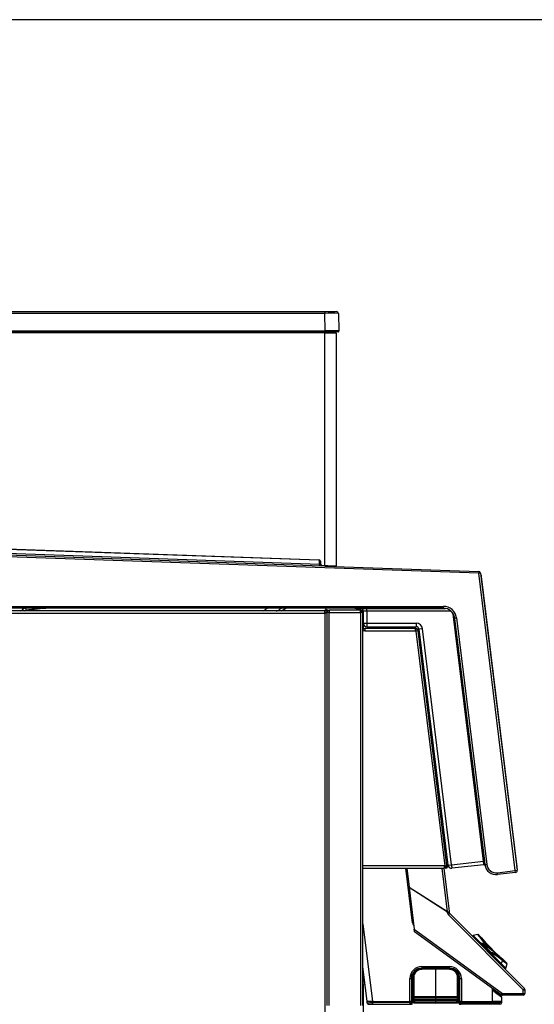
# Model space of a CAD drawing. Header units: millimetres. Extents: x 0 to 287, y 0 to 200.
# Tile 24 of 41: x 132 to 160, y 146 to 200. Entities that reach past the tile are written whole.
import ezdxf

# ---------------------------------------------------------------- set-up
doc = ezdxf.new("R2010")
doc.units = ezdxf.units.MM
for name, color, linetype in [('130.666_BW4C_CTM', 7, 'Continuous'), ('Marges', 7, 'Continuous'), ('Standard', 7, 'Continuous')]:
    doc.layers.add(name, color=color, linetype=linetype)

# ---------------------------------------------------------------- blocks, each defined once
blk = doc.blocks.new('SE2')
at = {"layer": '130.666_BW4C_CTM', "color": 7, "linetype": 'Continuous'}
for p, q in [((108.334, 184.103), (148.415, 184.103)), ((148.415, 184.006), (108.334, 184.006)), ((148.415, 184.103), (149.059, 184.103)), ((148.415, 184.103), (148.415, 184.006)), ((148.448, 183.055), (148.415, 184.006)), ((149.159, 184.006), (149.193, 183.055)), ((108.3, 183.055), (148.448, 183.055)), ((148.448, 183.003), (108.3, 183.003)), ((148.424, 182.953), (108.387, 182.953)), ((148.424, 182.953), (148.424, 183.003)), ((148.424, 182.953), (149.044, 182.953)), ((148.424, 170.275), (148.424, 182.953)), ((148.448, 183.055), (148.448, 183.003)), ((149.143, 183.003), (148.448, 183.003)), ((148.969, 183.003), (148.969, 182.953)), ((149.044, 182.953), (149.044, 170.254)), ((108.162, 171.651), (148.259, 170.25)), ((148.1, 170.556), (108.331, 171.945)), ((108.332, 171.975), (148.101, 170.586)), ((108.396, 171.739), (148.125, 170.352)), ((156.806, 169.852), (107.989, 171.557)), ((148.1, 170.556), (148.101, 170.586)), ((148.125, 170.352), (148.125, 170.549)), ((148.125, 170.352), (148.122, 170.255)), ((148.148, 170.511), (148.178, 170.513)), ((148.163, 170.342), (148.148, 170.511)), ((148.163, 170.342), (148.193, 170.344)), ((148.178, 170.513), (148.193, 170.344)), ((148.259, 170.25), (148.26, 170.28)), ((148.423, 170.245), (148.259, 170.25)), ((148.26, 170.28), (148.424, 170.275)), ((148.423, 170.245), (148.424, 170.275)), ((148.423, 170.245), (156.809, 169.952)), ((149.013, 170.224), (148.423, 170.245)), ((148.424, 170.275), (149.044, 170.254)), ((148.807, 170.262), (148.808, 170.231)), ((149.013, 170.224), (149.014, 170.255)), ((156.809, 169.952), (156.806, 169.852)), ((156.905, 169.864), (156.806, 169.852)), ((158.794, 153.659), (156.806, 169.852)), ((156.905, 169.864), (158.893, 153.671)), ((156.919, 169.75), (156.952, 169.724)), ((156.929, 169.671), (156.958, 169.675)), ((156.958, 169.675), (156.952, 169.724)), ((158.901, 153.853), (156.958, 169.675)), ((107.867, 168.049), (154.879, 168.049)), ((154.879, 167.949), (107.867, 167.949)), ((132.149, 167.843), (132.143, 167.949)), ((146.064, 167.796), (146.303, 167.949)), ((148.49, 167.839), (148.49, 167.949)), ((150.126, 167.938), (154.992, 167.938)), ((154.879, 167.949), (154.879, 168.049)), ((101.66, 167.676), (148.42, 167.676)), ((148.42, 167.796), (101.67, 167.796)), ((146.103, 167.821), (148.388, 167.821)), ((148.42, 167.676), (148.42, 167.796)), ((148.42, 167.796), (148.54, 167.796)), ((148.54, 167.696), (148.42, 167.696)), ((148.54, 167.676), (148.42, 167.676)), ((148.42, 167.676), (148.42, 125.316)), ((148.434, 167.696), (148.432, 167.676)), ((148.44, 167.676), (148.44, 167.694)), ((148.54, 167.694), (148.44, 167.694)), ((148.448, 167.839), (148.49, 167.839)), ((148.54, 167.839), (148.49, 167.839)), ((148.49, 167.839), (148.49, 167.796)), ((148.59, 167.839), (148.54, 167.839)), ((148.54, 167.839), (148.54, 167.739)), ((148.54, 167.739), (148.59, 167.739)), ((148.54, 167.739), (148.54, 167.721)), ((148.658, 167.721), (148.54, 167.721)), ((148.54, 167.721), (148.54, 146.307)), ((148.59, 167.739), (148.59, 167.839)), ((148.59, 167.839), (148.658, 167.839)), ((148.59, 167.739), (148.658, 167.739)), ((150.364, 167.839), (148.658, 167.839)), ((148.658, 167.839), (148.658, 167.721)), ((148.658, 146.307), (148.658, 167.721)), ((148.658, 167.721), (150.372, 167.721)), ((150.364, 167.839), (150.372, 167.839)), ((150.372, 167.721), (150.372, 167.839)), ((150.49, 167.721), (150.372, 167.721)), ((150.372, 167.721), (150.372, 146.307)), ((150.379, 167.839), (150.379, 167.737)), ((150.49, 146.307), (150.49, 167.721)), ((150.515, 167.669), (150.49, 167.669)), ((150.512, 167.816), (150.518, 167.789)), ((150.515, 167.788), (150.515, 167.138)), ((150.708, 167.789), (150.708, 167.138)), ((155.294, 167.789), (150.708, 167.789)), ((157.066, 154.163), (155.41, 167.649)), ((155.492, 167.389), (157.115, 154.17)), ((155.494, 167.404), (155.593, 167.417)), ((157.142, 153.98), (155.494, 167.404)), ((155.593, 167.417), (157.242, 153.992)), ((150.49, 166.839), (150.609, 166.839)), ((150.519, 167.099), (150.519, 166.839)), ((153.357, 166.839), (150.609, 166.839)), ((150.609, 166.839), (150.609, 166.72)), ((150.708, 167.138), (153.393, 167.138)), ((150.715, 166.938), (153.4, 166.938)), ((153.357, 166.839), (153.371, 166.839)), ((153.364, 166.72), (153.364, 166.839)), ((153.371, 166.839), (153.383, 166.839)), ((153.371, 166.839), (153.371, 166.739)), ((153.74, 166.83), (153.548, 166.807)), ((153.548, 166.807), (155.126, 153.956)), ((155.318, 153.979), (153.74, 166.83)), ((150.491, 166.739), (150.49, 166.739)), ((150.609, 166.72), (150.49, 166.72)), ((150.609, 166.72), (153.364, 166.72)), ((153.371, 166.739), (153.364, 166.739)), ((153.384, 166.72), (153.364, 166.72)), ((153.383, 166.739), (153.371, 166.739)), ((153.387, 166.7), (153.384, 166.72)), ((153.505, 166.715), (153.387, 166.7)), ((153.387, 166.7), (154.956, 153.923)), ((153.406, 166.702), (153.403, 166.721)), ((153.502, 166.733), (153.505, 166.715)), ((155.074, 153.937), (153.505, 166.715)), ((156.925, 155.753), (156.921, 155.752)), ((154.915, 155.267), (154.944, 155.027)), ((154.974, 154.988), (154.934, 155.313)), ((157.008, 155.046), (157.012, 155.046)), ((154.942, 153.908), (150.49, 153.908)), ((154.942, 153.789), (154.942, 153.908)), ((154.942, 153.908), (154.957, 153.908)), ((154.956, 153.923), (155.074, 153.937)), ((154.957, 153.908), (154.956, 153.923)), ((154.985, 153.838), (154.974, 153.925)), ((155.074, 153.937), (155.084, 153.851)), ((155.126, 153.956), (155.318, 153.979)), ((155.318, 153.979), (157.066, 154.163)), ((157.09, 153.964), (155.346, 153.781)), ((157.066, 154.163), (157.115, 154.17)), ((157.066, 154.163), (157.066, 154.163)), ((157.139, 153.971), (157.09, 153.964)), ((157.14, 153.971), (157.104, 153.966)), ((157.104, 153.966), (157.14, 153.97)), ((157.115, 154.17), (157.139, 153.971)), ((157.14, 153.971), (157.14, 153.97)), ((157.142, 153.98), (157.242, 153.992)), ((150.49, 153.789), (154.942, 153.789)), ((153.2, 150.817), (152.835, 153.789)), ((152.884, 153.789), (153.011, 152.75)), ((155.098, 151.41), (154.806, 153.789)), ((154.899, 153.789), (155.19, 151.421)), ((155.084, 153.851), (154.985, 153.838)), ((154.985, 153.838), (154.991, 153.789)), ((154.991, 153.789), (155.09, 153.801)), ((155.09, 153.801), (155.084, 153.851)), ((157.821, 153.539), (158.794, 153.659)), ((157.833, 153.44), (157.821, 153.539)), ((158.806, 153.56), (157.833, 153.44)), ((158.794, 153.659), (158.893, 153.671)), ((158.806, 153.56), (158.794, 153.659)), ((158.871, 153.85), (158.901, 153.853)), ((158.881, 153.77), (158.907, 153.804)), ((158.907, 153.804), (158.901, 153.853)), ((153.012, 152.742), (153.011, 152.75)), ((153.011, 152.75), (155.098, 151.41)), ((155.095, 151.404), (153.012, 152.742)), ((153.012, 152.742), (153.293, 150.458)), ((155.1, 151.358), (155.095, 151.404)), ((155.098, 151.41), (155.19, 151.421)), ((159.234, 147.165), (155.157, 151.241)), ((155.19, 151.421), (155.195, 151.375)), ((155.224, 151.316), (159.3, 147.24)), ((150.49, 150.764), (151.01, 146.524)), ((153.2, 150.817), (153.248, 150.823)), ((153.309, 150.324), (153.293, 150.458)), ((153.293, 150.458), (158.096, 146.969)), ((158.033, 146.892), (153.309, 150.324)), ((156.748, 150.18), (156.509, 150.116)), ((156.967, 149.983), (156.79, 150.16)), ((156.509, 150.116), (156.927, 149.698)), ((156.909, 149.631), (156.951, 149.674)), ((156.983, 149.692), (156.944, 149.699)), ((156.991, 149.667), (156.951, 149.674)), ((156.951, 149.674), (157.445, 149.18)), ((156.991, 149.667), (157.004, 149.68)), ((157.458, 149.2), (156.991, 149.667)), ((157.004, 149.68), (157.471, 149.213)), ((157.13, 149.786), (157.111, 149.809)), ((157.904, 149.004), (157.188, 149.72)), ((157.306, 149.571), (157.726, 149.15)), ((157.403, 149.137), (157.445, 149.18)), ((157.445, 149.18), (157.458, 149.2)), ((157.458, 149.2), (157.471, 149.213)), ((157.475, 149.183), (157.463, 149.162)), ((157.463, 149.162), (158.027, 148.598)), ((157.968, 148.95), (157.958, 148.959)), ((158.097, 148.764), (158.027, 148.598)), ((158.288, 148.337), (158.027, 148.598)), ((158.331, 148.619), (158.155, 148.796)), ((158.288, 148.337), (158.352, 148.576)), ((150.723, 146.524), (150.49, 148.426)), ((150.519, 148.189), (150.519, 147.779)), ((154.458, 148.292), (153.7, 148.278)), ((153.707, 148.426), (155.206, 148.426)), ((153.708, 148.312), (153.707, 148.342)), ((155.207, 148.342), (153.707, 148.342)), ((153.708, 148.312), (155.208, 148.312)), ((154.458, 148.292), (154.458, 148.32)), ((155.217, 148.278), (154.458, 148.292)), ((154.458, 148.292), (154.458, 146.819)), ((155.208, 148.312), (155.207, 148.342)), ((150.524, 147.779), (150.49, 147.775)), ((150.49, 147.473), (150.56, 147.481)), ((150.519, 147.476), (150.519, 147.205)), ((150.524, 147.779), (150.56, 147.481)), ((153.053, 146.524), (153.053, 147.773)), ((153.139, 147.774), (153.139, 146.524)), ((153.169, 147.774), (153.139, 147.774)), ((153.169, 146.524), (153.169, 147.774)), ((153.206, 147.774), (153.206, 146.524)), ((153.208, 147.774), (153.206, 147.774)), ((153.208, 146.66), (153.208, 147.774)), ((153.233, 146.497), (153.233, 147.831)), ((153.263, 147.833), (153.263, 146.499)), ((155.654, 146.499), (155.654, 147.833)), ((155.683, 147.831), (155.683, 146.497)), ((155.708, 147.774), (155.708, 146.906)), ((155.711, 147.774), (155.708, 147.774)), ((155.711, 146.524), (155.711, 147.774)), ((155.746, 147.774), (155.776, 147.774)), ((155.746, 147.774), (155.746, 146.524)), ((155.776, 146.524), (155.776, 147.774)), ((155.859, 147.774), (155.859, 146.524)), ((150.524, 147.16), (150.49, 147.441)), ((150.49, 147.155), (150.524, 147.16)), ((150.519, 147.159), (150.519, 132.673)), ((153.233, 147.011), (153.208, 147.011)), ((153.208, 146.962), (153.233, 146.962)), ((155.708, 147.003), (155.683, 147.003)), ((155.683, 146.97), (155.708, 146.97)), ((157.55, 146.524), (157.55, 147.243)), ((157.562, 147.145), (157.597, 147.129)), ((157.595, 147.124), (157.562, 147.145)), ((157.619, 147.095), (157.562, 147.145)), ((157.595, 147.124), (157.597, 147.129)), ((157.635, 147.096), (157.595, 147.124)), ((157.597, 147.129), (157.651, 147.098)), ((157.619, 147.095), (157.636, 147.096)), ((157.717, 147.033), (157.635, 147.096)), ((157.636, 147.096), (157.651, 147.098)), ((157.651, 147.098), (157.722, 147.047)), ((157.953, 146.95), (157.953, 146.87)), ((158.096, 146.969), (159.232, 146.969)), ((159.232, 146.969), (159.234, 147.165)), ((159.327, 146.972), (159.329, 147.168)), ((150.731, 146.462), (150.723, 146.524)), ((151.01, 146.524), (150.723, 146.524)), ((151.018, 146.524), (151.01, 146.524)), ((151.018, 146.524), (153.053, 146.524)), ((151.018, 146.524), (151.025, 146.469)), ((153.054, 146.469), (151.025, 146.469)), ((153.054, 146.469), (153.053, 146.524)), ((153.139, 146.524), (153.137, 146.469)), ((153.167, 146.469), (153.137, 146.469)), ((153.169, 146.524), (153.139, 146.524)), ((153.167, 146.469), (153.169, 146.524)), ((153.182, 146.404), (153.185, 146.404)), ((153.182, 146.404), (153.182, 146.402)), ((153.182, 146.402), (153.185, 146.402)), ((153.206, 146.524), (153.203, 146.469)), ((153.205, 146.469), (153.203, 146.469)), ((153.207, 146.524), (153.205, 146.469)), ((153.206, 146.524), (153.207, 146.524)), ((153.208, 146.66), (153.207, 146.524)), ((153.208, 146.66), (153.208, 146.66)), ((153.233, 146.574), (153.208, 146.574)), ((153.233, 146.49), (153.233, 146.497)), ((153.263, 146.499), (154.458, 146.479)), ((154.458, 146.448), (153.263, 146.467)), ((153.263, 146.467), (153.263, 146.46)), ((153.263, 146.46), (154.458, 146.438)), ((153.263, 146.46), (154.458, 146.438)), ((153.304, 146.752), (153.304, 146.754)), ((153.304, 146.582), (153.304, 146.584)), ((153.333, 146.756), (153.333, 146.754)), ((153.333, 146.754), (153.333, 146.754)), ((153.333, 146.586), (153.333, 146.584)), ((153.333, 146.584), (153.333, 146.584)), ((153.348, 146.799), (154.458, 146.819)), ((154.458, 146.791), (153.348, 146.771)), ((154.458, 146.721), (153.348, 146.739)), ((153.348, 146.739), (153.348, 146.739)), ((153.348, 146.739), (154.458, 146.721)), ((154.458, 146.689), (153.348, 146.707)), ((153.348, 146.629), (154.458, 146.649)), ((154.458, 146.621), (153.348, 146.601)), ((154.458, 146.551), (153.348, 146.569)), ((153.348, 146.569), (153.348, 146.569)), ((153.348, 146.569), (154.458, 146.551)), ((154.458, 146.519), (153.348, 146.537)), ((154.458, 146.819), (155.569, 146.799)), ((154.458, 146.791), (154.458, 146.819)), ((155.569, 146.771), (154.458, 146.791)), ((154.458, 146.791), (154.458, 146.721)), ((155.569, 146.739), (154.458, 146.721)), ((154.458, 146.721), (155.569, 146.739)), ((154.458, 146.721), (154.458, 146.721)), ((154.458, 146.689), (154.458, 146.721)), ((155.569, 146.707), (154.458, 146.689)), ((154.458, 146.689), (154.458, 146.649)), ((154.458, 146.649), (155.569, 146.629)), ((154.458, 146.621), (154.458, 146.649)), ((155.569, 146.601), (154.458, 146.621)), ((154.458, 146.621), (154.458, 146.551)), ((155.569, 146.569), (154.458, 146.551)), ((154.458, 146.551), (155.569, 146.569)), ((154.458, 146.551), (154.458, 146.551)), ((154.458, 146.519), (154.458, 146.551)), ((155.569, 146.537), (154.458, 146.519)), ((154.458, 146.519), (154.458, 146.479)), ((154.458, 146.479), (155.654, 146.499)), ((154.458, 146.448), (154.458, 146.479)), ((155.654, 146.467), (154.458, 146.448)), ((154.458, 146.438), (155.654, 146.46)), ((154.458, 146.438), (155.654, 146.46)), ((154.458, 146.438), (154.458, 146.448)), ((155.569, 146.739), (155.569, 146.739)), ((155.569, 146.569), (155.569, 146.569)), ((155.583, 146.754), (155.583, 146.756)), ((155.583, 146.754), (155.583, 146.754)), ((155.583, 146.584), (155.583, 146.586)), ((155.583, 146.584), (155.583, 146.584)), ((155.613, 146.754), (155.613, 146.752)), ((155.613, 146.584), (155.613, 146.582)), ((155.654, 146.46), (155.654, 146.467)), ((155.709, 146.574), (155.683, 146.574)), ((155.683, 146.497), (155.683, 146.49)), ((155.708, 146.906), (155.709, 146.906)), ((155.709, 146.524), (155.709, 146.906)), ((155.712, 146.469), (155.709, 146.524)), ((155.709, 146.524), (155.711, 146.524)), ((155.714, 146.469), (155.711, 146.524)), ((155.712, 146.469), (155.714, 146.469)), ((155.714, 146.469), (155.748, 146.469)), ((155.732, 146.403), (155.731, 146.469)), ((155.732, 146.404), (155.736, 146.404)), ((155.732, 146.402), (155.736, 146.402)), ((155.736, 146.402), (155.736, 146.404)), ((155.776, 146.524), (155.746, 146.524)), ((155.746, 146.524), (155.748, 146.469)), ((155.748, 146.469), (155.778, 146.469)), ((155.778, 146.469), (155.776, 146.524)), ((155.778, 146.469), (155.859, 146.469)), ((155.859, 146.524), (157.55, 146.524)), ((155.859, 146.524), (155.859, 146.469)), ((155.859, 146.469), (157.55, 146.469)), ((158.058, 146.524), (157.55, 146.524)), ((157.55, 146.469), (157.55, 146.524)), ((157.55, 146.469), (158.055, 146.469)), ((157.989, 146.843), (157.989, 146.924)), ((157.989, 146.843), (157.989, 146.843)), ((157.996, 146.827), (158.05, 146.782)), ((158.05, 146.782), (158.051, 146.781)), ((158.055, 146.469), (158.058, 146.524)), ((158.058, 146.524), (158.058, 146.766)), ((159.227, 146.873), (158.091, 146.873)), ((150.83, 146.374), (151.027, 146.374)), ((151.027, 146.374), (153.055, 146.374)), ((153.055, 146.374), (153.068, 146.374)), ((153.068, 146.374), (153.098, 146.374)), ((153.098, 146.374), (153.103, 146.374)), ((153.103, 146.374), (153.105, 146.374)), ((153.152, 146.374), (153.105, 146.374)), ((153.155, 146.374), (153.152, 146.374)), ((155.766, 146.374), (155.762, 146.374)), ((155.814, 146.374), (155.766, 146.374)), ((155.814, 146.374), (155.812, 146.374)), ((155.819, 146.374), (155.814, 146.374)), ((155.849, 146.374), (155.819, 146.374)), ((155.86, 146.374), (155.849, 146.374)), ((157.551, 146.374), (155.86, 146.374)), ((157.956, 146.374), (157.551, 146.374))]:
    blk.add_line(p, q, dxfattribs=at)
for centre, radius, start, end in [((148.787, 155.057), 28.952, 89.2902, 90.7367), ((149.059, 184.003), 0.1, 2, 90), ((149.071, 184.025), 0.0758, 346.664, 71.0576), ((148.787, 155.057), 28.952, 89.2633, 89.2902), ((148.82, 139.191), 43.865, 89.5183, 90.4863), ((149.143, 183.053), 0.05, 270, 2), ((148.82, 139.191), 43.865, 89.5137, 89.5183), ((148.099, 170.506), 0.05, 5, 88), ((148.099, 170.506), 0.08, 5, 88), ((148.263, 170.35), 0.1, 185, 268), ((148.263, 170.35), 0.07, 185, 268), ((148.723, 170.284), 0.05, 201.0465, 203.6249), ((148.723, 170.284), 0.05, 201.0465, 203.6249), ((148.809, 170.261), 0.03, 182, 268), ((149.014, 170.254), 0.03, 268, 0), ((156.806, 169.852), 0.1, 7, 88), ((174.724, -305.58), 475.334, 94.98972, 95.1388), ((42.275, 352.912), 212.098, 299.2123, 299.2975), ((150.126, 168.138), 0.2, 251.4285, 270), ((150.365, 167.788), 0.15, 0, 90), ((154.879, 167.329), 0.72, 7, 90), ((154.879, 167.329), 0.62, 7, 90), ((98.861, 137.622), 44.96, 42.1544, 42.2352), ((148.448, 167.729), 0.11, 90, 142.4762), ((148.674, 167.691), 0.105, 152.7971, 163.3985), ((150.364, 167.721), 0.118, 86.5645, 90), ((150.372, 167.721), 0.118, 86.5645, 90), ((150.372, 167.721), 0.018, 66.8689, 90), ((150.372, 167.721), 0.118, 0, 86.5645), ((150.372, 167.721), 0.018, 0, 66.8689), ((150.414, 167.691), 0.105, 15.8658, 53.2204), ((150.609, 166.72), 0.119, 90, 180), ((150.715, 167.138), 0.2, 180, 270), ((153.357, 166.72), 0.119, 86.5934, 90), ((153.383, 166.719), 0.12, 7, 90), ((153.393, 166.788), 0.35, 6.9895, 90.0105), ((153.4, 166.788), 0.15, 7, 90), ((150.609, 166.72), 0.019, 90, 180), ((153.383, 166.719), 0.02, 7, 90), ((154.965, 155.273), 0.05, 127, 187), ((154.904, 155.353), 0.05, 307, 7), ((154.994, 155.034), 0.05, 187, 247), ((154.955, 154.941), 0.05, 7, 67), ((155.325, 153.98), 0.2, 187, 276), ((147.915, 152.939), 9.232, 6.3797, 7.6201), ((157.758, 154.056), 0.62, 187, 277), ((157.758, 154.056), 0.52, 187, 277), ((158.794, 153.659), 0.1, 277, 7), ((155.299, 151.383), 0.2, 187, 225), ((155.294, 151.387), 0.1, 187, 225), ((162.781, 154.564), 7.462, 215.9888, 220.3773), ((156.755, 150.142), 0.0381, 32.9036, 95.84), ((162.423, 154.213), 6.942, 215.6402, 220.2115), ((156.519, 150.078), 0.04, 105, 225), ((156.937, 149.659), 0.04, 90, 225), ((156.937, 149.659), 0.04, 80.6571, 90), ((163.139, 154.958), 7.929, 218.7892, 222.5266), ((156.977, 149.653), 0.04, 55.929, 80.6571), ((164.798, 143.588), 9.85, 141.4292, 141.9691), ((164.222, 143.908), 9.161, 140.776, 141.3094), ((157.268, 149.57), 0.04, 0.1093, 42.5483), ((160.958, 149.568), 3.659, 180.0145, 181.9656), ((167.934, 149.542), 10.624, 179.8447, 180.5115), ((163.129, 154.968), 7.929, 228.6629, 231.1977), ((162.385, 154.252), 6.942, 231.8154, 234.3598), ((162.735, 154.609), 7.462, 231.5672, 234.0112), ((163.129, 154.968), 7.929, 231.1977, 231.2108), ((153.706, 147.774), 0.653, 89.9313, 180.0188), ((153.707, 147.774), 0.568, 90.0082, 180.0074), ((153.708, 147.774), 0.539, 90.5864, 179.9902), ((153.708, 147.774), 0.503, 150.5457, 180.0026), ((153.709, 147.831), 0.475, 101.1588, 179.9523), ((153.708, 147.833), 0.445, 91.0219, 179.951), ((159.086, 148.411), 5.379, 179.8387, 180.733), ((155.206, 147.774), 0.653, 359.9949, 89.9643), ((155.207, 147.774), 0.569, 0.0052, 90.0064), ((155.207, 147.773), 0.539, 0.07, 89.9207), ((156.089, 148.322), 0.882, 180.6053, 182.9321), ((155.208, 147.774), 0.503, 69.8015, 89.9447), ((155.209, 147.833), 0.445, 0.049, 88.9781), ((155.208, 147.774), 0.503, 0.0018, 29.524), ((155.208, 147.774), 0.5, 0, 28.6307), ((155.208, 147.831), 0.475, 0.0481, 22.5064), ((158.249, 148.348), 0.04, 225, 345), ((153.19, 146.485), 1.289, 89.3009, 90.9288), ((153.708, 147.774), 0.5, 174.8847, 180), ((153.258, 147.744), 0.05, 120.6018, 178.9789), ((153.408, 147.774), 0.36, 236.3512, 241.01), ((155.509, 147.774), 0.36, 298.99, 303.6488), ((155.658, 147.744), 0.05, 1.0213, 59.3968), ((155.736, 151.294), 3.52, 269.5952, 270.1671), ((155.902, 182.161), 34.388, 269.7895, 269.9274), ((153.408, 147.784), 0.408, 240.0801, 244.3983), ((153.408, 147.774), 0.39, 238.671, 245), ((153.408, 147.774), 0.391, 239.1932, 243.3764), ((155.508, 147.774), 0.39, 295, 301.3484), ((155.508, 147.774), 0.391, 296.6236, 300.8068), ((155.508, 147.784), 0.408, 295.9741, 299.7285), ((501.253, 153.966), 343.759, 181.12183, 181.1369), ((-10.996, 144.014), 168.623, 1.05839, 1.08573), ((160.811, 150.904), 4.969, 230.0418, 235.7361), ((151.342, 212.693), 65.898, 275.4939, 275.57084), ((157.752, 147.029), 0.035, 149.2025, 171.9606), ((60.242, 15.048), 164.078, 53.44823, 53.55288), ((160.689, 150.629), 4.665, 230.4242, 234.864), ((146.906, 132.639), 18.015, 52.1784, 53.1039), ((159.227, 146.973), 0.1, 270, 359.3721), ((159.229, 147.169), 0.1, 359.3711, 45), ((150.83, 146.474), 0.1, 187, 215.9347), ((150.773, 150.897), 4.435, 269.4519, 269.5265), ((150.773, 150.897), 4.435, 269.5265, 273.2552), ((150.824, 146.463), 0.0875, 181.1514, 251.0674), ((153.096, 145.847), 0.679, 86.3911, 93.6089), ((153.104, 146.475), 0.101, 270.4144, 356.586), ((153.155, 146.404), 0.03, 270.0481, 358.4462), ((153.185, 101.694), 44.774, 89.9771, 90.0229), ((153.263, 146.49), 0.03, 180, 268.949), ((153.349, 146.753), 0.0454, 91.4429, 179.53), ((153.349, 146.753), 0.0453, 180.452, 268.6781), ((153.349, 146.583), 0.0454, 91.4429, 179.53), ((153.349, 146.583), 0.0453, 180.452, 268.6781), ((153.348, 146.755), 0.015, 91.1395, 179.9362), ((153.348, 146.754), 0.0149, 180.0149, 269.2184), ((153.348, 146.585), 0.015, 91.1395, 179.9362), ((153.348, 146.584), 0.0149, 180.0149, 269.2184), ((155.567, 146.753), 0.0454, 0.47, 88.5571), ((155.568, 146.755), 0.015, 0.0622, 88.8621), ((155.568, 146.754), 0.0149, 270.7805, 359.9862), ((155.568, 146.753), 0.0453, 271.3219, 359.548), ((155.567, 146.583), 0.0454, 0.47, 88.5571), ((155.568, 146.585), 0.015, 0.0622, 88.8621), ((155.568, 146.584), 0.0149, 270.7805, 359.9862), ((155.568, 146.583), 0.0453, 271.3219, 359.548), ((155.653, 146.49), 0.03, 271.051, 0), ((155.813, 146.475), 0.101, 183.4233, 269.5936), ((155.814, 146.474), 0.1, 182.9978, 269.9948), ((155.762, 146.404), 0.0301, 181.6236, 269.9222), ((155.817, 145.776), 0.749, 86.8256, 93.1636), ((157.197, 146.446), 1.339, 179.0171, 183.0744), ((157.971, 146.868), 0.0179, 173.1052, 224.6494), ((148.054, 133.925), 16.296, 52.4352, 52.5933), ((157.956, 146.474), 0.1, 270, 357), ((177.385, 173.086), 32.641, 233.4767, 233.5592), ((158.009, 146.843), 0.0203, 180.3677, 229.6654), ((157.199, 145.632), 1.431, 53.4746, 55.726), ((157.989, 146.796), 0.0239, 1.8395, 49.6415), ((157.661, 146.234), 0.664, 53.3146, 57.9703), ((158.091, 146.973), 0.1, 234, 270), ((158.038, 146.766), 0.0204, 12.7463, 50.2465), ((158.038, 146.766), 0.02, 0, 21.6376), ((158.041, 146.744), 0.0276, 50.5816, 52.5525), ((150.83, 146.474), 0.1, 248.2606, 270)]:
    blk.add_arc(centre, radius, start, end, dxfattribs=at)
for centre, major_axis, ratio, start_param, end_param in [((148.124, 170.355), (0.52, -0.022), 0.006696, -1.5693, -1.497236), ((148.458, 170.273), (-0.321, 0.013), 0.000813, 1.571163, 3.141655), ((132.142, 168.145), (-0.443, -0.434), 0.120643, 0.769452, 1.228696), ((150.126, 168.138), (0, 0.2), 0.017322, 2.817459, 3.141593), ((150.702, 167.788), (0, -0.15), 0.03464, 1.57505, 3.141593), ((132.142, 168.145), (-0.444, -0.433), 0.377409, 1.089242, 1.233125), ((150.715, 167.138), (-0.2, 0), 0.004256, 0, 1.53615), ((150.715, 167.138), (0, 0.2), 0.03464, 1.57505, 3.141593), ((153.4, 167.138), (0, 0.2), 0.03464, 1.57505, 3.141593), ((155.325, 153.98), (0.021, -0.199), 0.034894, 4.712998, 6.283185), ((155.09, 151.409), (-0.0993, -0.0122), 0.048141, 1.60839, 3.141593), ((155.09, 151.409), (-0.0541, -0.0841), 0.059657, 1.557814, 1.620323), ((155.096, 151.363), (-0.0993, -0.0122), 0.048141, 1.60839, 3.141593), ((155.153, 151.246), (-0.0707, -0.0707), 0.061049, 1.570796, 3.141593), ((153.448, 150.848), (0.23, 0.097), 0.999497, 2.86473, 3.496506), ((156.937, 149.659), (-0.0065, -0.0395), 0.318976, 1.989154, 3.141593), ((156.977, 149.653), (-0.0065, -0.0395), 0.318976, 1.989154, 3.141593), ((156.977, 149.653), (-0.0224, -0.0331), 0.637327, 2.847408, 3.141593), ((148.9, 147.553), (10.81, -2.079), 0.45233, 0.668983, 0.814099), ((157.094, 149.704), (0.0305, 0.0258), 0.518302, 0.158793, 1.08874), ((157.094, 149.704), (0.031, -0.0253), 0.580029, 0.850712, 1.946616), ((156.851, 139.601), (-2.079, 10.81), 0.45233, -0.486008, -0.45311), ((157.094, 149.704), (0.0237, 0.0323), 0.74367, 5.125252, 6.079506), ((156.882, 139.598), (-2.116, 10.783), 0.451416, -0.488853, -0.455955), ((157.268, 149.57), (-0.0295, -0.027), 0.383203, 3.141593, 3.252865), ((157.268, 149.57), (0.0249, 0.0313), 0.735345, 5.155052, 6.131256), ((157.268, 149.57), (-0.04, -0.0001), 0.131066, 2.475777, 3.141593), ((157.431, 149.165), (-0.0283, -0.0283), 0.707107, 0, 2.094395), ((157.431, 149.165), (0.0341, -0.0209), 0.48961, 0.778636, 1.454239), ((157.444, 149.186), (0.0341, -0.0209), 0.48961, 0.778636, 1.454239), ((157.677, 138.775), (-2.079, 10.81), 0.45233, -0.480624, -0.363412), ((157.444, 149.186), (0.0195, 0.0349), 0.763996, 5.032855, 5.929559), ((157.708, 138.772), (-2.116, 10.783), 0.451416, -0.483469, -0.366256), ((157.996, 148.601), (-0.0283, -0.0283), 0.707107, 0, 2.094395), ((158.066, 148.767), (0.0247, 0.0314), 0.736735, 5.150314, 6.122897), ((153.701, 148.276), (0.0006, -0.03), 0.016513, 3.089234, 4.659725), ((155.209, 148.427), (0, -0.12), 0.017327, 4.714473, 5.490081), ((153.056, 147.774), (0.12, 0), 0.002069, 4.695057, 5.480393), ((153.258, 147.744), (0, 0.05), 0.999391, 0.899104, 1.501467), ((153.263, 147.831), (-0.03, 0), 0.052336, 4.729842, 6.283185), ((155.653, 147.831), (-0.03, 0), 0.052336, 3.141593, 4.694936), ((155.66, 147.744), (0, -0.05), 0.999391, 1.822675, 2.654407), ((158.091, 146.973), (-0.0588, -0.0809), 0.0603, 0, 1.561246), ((158.091, 146.973), (0, 0.1), 0.043208, 3.141593, 4.669208), ((159.227, 146.973), (0, -0.1), 0.043208, 0, 1.527615), ((159.227, 146.973), (-0.1, 0.0011), 0.042733, 1.614448, 3.142105), ((159.229, 147.169), (0.0707, 0.0707), 0.061049, 4.712389, 6.283185), ((159.229, 147.169), (-0.1, 0.0011), 0.042732, 1.614449, 3.142105), ((151.027, 146.474), (0, -0.1), 0.017322, 4.764749, 6.283185), ((153.055, 146.474), (0, -0.1), 0.017322, 4.764749, 6.283185), ((153.068, 146.474), (0, -0.1), 0.692651, 0, 1.518437), ((153.098, 146.474), (0, -0.1), 0.694706, 0, 1.518437), ((153.103, 146.474), (0, -0.1), 0.999794, 0, 1.518437), ((153.152, 146.404), (0, -0.03), 0.999391, 0, 1.518447), ((153.263, 146.497), (0.03, 0), 0.052336, 1.58825, 3.141593), ((153.263, 146.497), (0.03, 0), 0.99863, 3.141593, 4.694936), ((153.263, 146.49), (-0.03, 0), 0.99863, 0, 1.553343), ((153.263, 146.497), (-0.0005, -0.03), 0.018339, 4.660333, 6.230825), ((153.303, 146.755), (0.03, 0), 0.052336, 4.729842, 6.283185), ((153.303, 146.754), (0.03, 0), 0.052336, 4.729842, 6.283185), ((153.303, 146.585), (0.03, 0), 0.052336, 4.729842, 6.283185), ((153.303, 146.584), (0.03, 0), 0.052336, 4.729842, 6.283185), ((153.348, 146.756), (0.0144, 0.0044), 0.998353, 1.294506, 2.847849), ((153.348, 146.754), (0.0144, 0.0044), 0.998353, 2.847849, 4.401192), ((153.348, 146.586), (0.0144, 0.0044), 0.998353, 1.294506, 2.847849), ((153.348, 146.584), (0.0144, 0.0044), 0.998353, 2.847849, 4.401192), ((153.348, 146.8), (-0.0006, 0.03), 0.016513, 3.335913, 4.659725), ((153.348, 146.709), (0.0005, 0.03), 0.018339, 4.660333, 6.230825), ((153.348, 146.63), (-0.0006, 0.03), 0.016513, 3.335913, 4.659725), ((153.348, 146.539), (0.0005, 0.03), 0.018339, 4.660333, 6.230825), ((155.569, 146.8), (0.0006, 0.03), 0.016513, 1.62346, 2.947273), ((155.569, 146.709), (0.0005, -0.03), 0.018339, 3.193953, 4.764445), ((155.569, 146.63), (0.0006, 0.03), 0.016513, 1.62346, 2.947273), ((155.569, 146.539), (0.0005, -0.03), 0.018339, 3.193953, 4.764445), ((155.568, 146.756), (0.0144, -0.0044), 0.998353, 0.293743, 1.847087), ((155.568, 146.754), (-0.0144, 0.0044), 0.998353, 1.881993, 3.435336), ((155.568, 146.586), (0.0144, -0.0044), 0.998353, 0.293743, 1.847087), ((155.568, 146.584), (-0.0144, 0.0044), 0.998353, 1.881993, 3.435336), ((155.613, 146.755), (0.03, 0), 0.052336, 3.141593, 4.694936), ((155.613, 146.754), (0.03, 0), 0.052336, 3.141593, 4.694936), ((155.613, 146.585), (0.03, 0), 0.052336, 3.141593, 4.694936), ((155.613, 146.584), (0.03, 0), 0.052336, 3.141593, 4.694936), ((155.653, 146.497), (-0.0005, 0.03), 0.018339, 3.193953, 4.764445), ((155.653, 146.497), (0.03, 0), 0.052336, 0, 1.553343), ((155.653, 146.497), (-0.03, 0), 0.99863, 1.58825, 3.141593), ((155.653, 146.49), (-0.03, 0), 0.99863, 1.58825, 3.141593), ((155.766, 146.404), (0, 0.03), 0.999391, 1.623146, 3.141593), ((155.766, 146.404), (0, 0.03), 0.017363, 1.60783, 3.141593), ((157.551, 146.474), (0, 0.1), 0.017322, 1.623156, 3.141593), ((158.038, 146.766), (0.0126, 0.0156), 0.997548, 5.389613, 6.263539)]:
    blk.add_ellipse(centre, major_axis=major_axis, ratio=ratio, start_param=start_param, end_param=end_param, dxfattribs=at)
for points, knots in [([(145.059, 167.802), (145.089, 167.821), (145.119, 167.839), (145.202, 167.89), (145.255, 167.923), (145.308, 167.955)], [0.73704425, 0.73704425, 0.73704425, 0.73704425, 0.75, 0.75, 0.77287649, 0.77287649, 0.77287649, 0.77287649]), ([(150.708, 167.789), (150.682, 167.789), (150.657, 167.789), (150.61, 167.789), (150.588, 167.789), (150.553, 167.789), (150.539, 167.789), (150.52, 167.788), (150.515, 167.788), (150.515, 167.788)], [0, 0, 0, 0, 0.25, 0.25, 0.5, 0.5, 0.75, 0.75, 1, 1, 1, 1]), ([(153.709, 148.277), (153.708, 148.277), (153.706, 148.277), (153.705, 148.285), (153.704, 148.299), (153.703, 148.31), (153.702, 148.312)], [0, 0, 0, 0, 0.122789, 0.496486, 0.875856, 1, 1, 1, 1]), ([(153.229, 147.417), (153.224, 147.419), (153.219, 147.422), (153.211, 147.426), (153.208, 147.428), (153.205, 147.43)], [0.197109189, 0.197109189, 0.197109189, 0.197109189, 0.203125, 0.203125, 0.206985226, 0.206985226, 0.206985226, 0.206985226]), ([(153.206, 146.524), (153.206, 146.524), (153.205, 146.525), (153.204, 146.525), (153.201, 146.525), (153.198, 146.525), (153.194, 146.525), (153.189, 146.525), (153.183, 146.525), (153.176, 146.525), (153.172, 146.524), (153.169, 146.524)], [0, 0, 0, 0, 0.112597, 0.224799, 0.336615, 0.448057, 0.559133, 0.669854, 0.780232, 0.890277, 1, 1, 1, 1]), ([(155.746, 146.524), (155.746, 146.524), (155.746, 146.524), (155.746, 146.524), (155.741, 146.524), (155.736, 146.525), (155.723, 146.525), (155.717, 146.525), (155.712, 146.525), (155.711, 146.524), (155.711, 146.524), (155.711, 146.524), (155.711, 146.524), (155.711, 146.524)], [0, 0, 0, 0, 0.000015, 0.000015, 0.000015, 0.248043, 0.248043, 0.750611, 0.750611, 0.998371, 0.998371, 0.998371, 1, 1, 1, 1]), ([(155.748, 146.469), (155.749, 146.443), (155.757, 146.419), (155.783, 146.384), (155.801, 146.374), (155.819, 146.374)], [0, 0, 0, 0, 0.5, 0.5, 1, 1, 1, 1]), ([(155.778, 146.469), (155.778, 146.457), (155.78, 146.445), (155.788, 146.422), (155.793, 146.411), (155.807, 146.392), (155.815, 146.385), (155.832, 146.376), (155.84, 146.374), (155.849, 146.374)], [0, 0, 0, 0, 0.25, 0.25, 0.5, 0.5, 0.75, 0.75, 1, 1, 1, 1])]:
    blk.add_open_spline(points, degree=3, knots=knots, dxfattribs=at)
for points in [[(153.231, 147.285), (153.221, 147.291), (153.213, 147.298), (153.204, 147.305)], [(155.713, 147.305), (155.704, 147.298), (155.696, 147.292), (155.686, 147.286)], [(153.137, 146.469), (153.115, 146.469), (153.084, 146.469), (153.054, 146.469)]]:
    blk.add_open_spline(points, degree=3, dxfattribs=at)

msp = doc.modelspace()

# ---------------------------------------------------------------- linework, layer by layer
at = {"layer": 'Marges', "color": 7, "linetype": 'Continuous'}
msp.add_line((287, 200), (10, 200), dxfattribs=at)

# ---------------------------------------------------------------- block references
at = {"layer": 'Standard'}
msp.add_blockref('SE2', (0, 0), dxfattribs=at)

doc.saveas('drawing.dxf')
